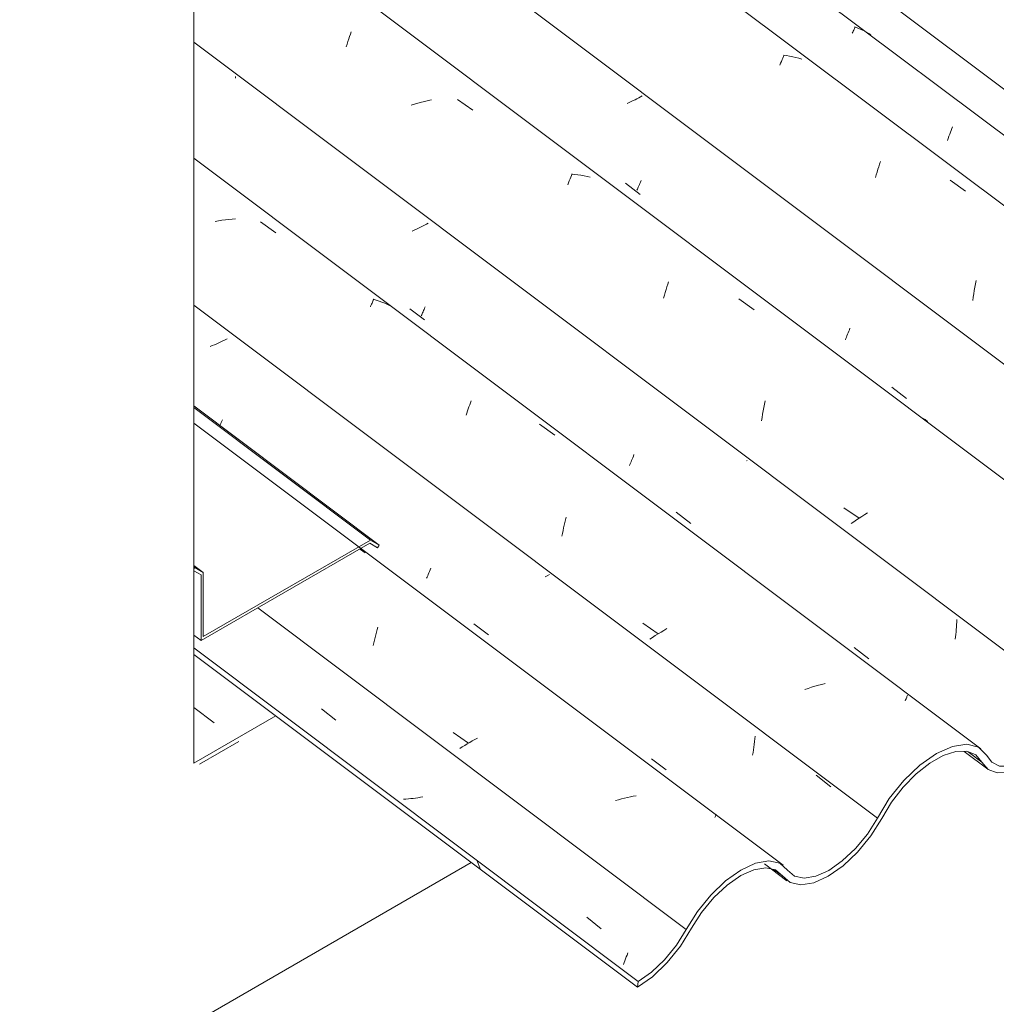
# Model space of a CAD drawing. Header units: metres. Extents: x -15.1 to 0.1, y 4.4 to 14.1.
# Tile 10 of 71: x -7.475 to -6.861, y 7.096 to 7.715. Entities that reach past the tile are written whole.
import ezdxf

# ---------------------------------------------------------------- set-up
doc = ezdxf.new("R2010")
doc.units = ezdxf.units.M
for name, color, linetype, lineweight in [('A-GLAZ-CWMG', 7, 'Continuous', 5), ('A-ROOF', 7, 'Continuous', 5), ('A-ROOF-OTLN', 7, 'Continuous', 5), ('A-WALL', 7, 'Continuous', 5), ('I-WALL', 7, 'Continuous', 5)]:
    doc.layers.add(name, color=color, linetype=linetype, lineweight=lineweight)

# ---------------------------------------------------------------- blocks, each defined once
blk = doc.blocks.new('FP_2-ISO_01')
at = {"layer": 'A-GLAZ-CWMG'}
blk.add_line((-6.88108, 7.25527), (-6.86622, 7.24411), dxfattribs=at)
blk = doc.blocks.new('FP_3-ISO_01')
at = {"layer": 'A-GLAZ-CWMG'}
blk.add_line((-7.00662, 7.18451), (-6.9925, 7.17392), dxfattribs=at)
blk = doc.blocks.new('FP_4-ISO_01')
at = {"layer": 'A-GLAZ-CWMG', "color": 9, "true_color": 0xc0c0c0}
for p, q in [((-7.28539, 7.2821), (-7.27621, 7.27488)), ((-7.22158, 7.22663), (-7.22309, 7.22635)), ((-7.23217, 7.22527), (-7.23368, 7.22519)), ((-7.23066, 7.22538), (-7.23217, 7.22527)), ((-7.22915, 7.22552), (-7.23066, 7.22538)), ((-7.22764, 7.22569), (-7.22915, 7.22552)), ((-7.22612, 7.22589), (-7.22764, 7.22569)), ((-7.22461, 7.22611), (-7.22612, 7.22589)), ((-7.22309, 7.22635), (-7.22461, 7.22611)), ((-7.11846, 7.15094), (-7.10928, 7.14374)), ((-7.09311, 7.12719), (-7.09268, 7.12848)), ((-7.09526, 7.1213), (-7.09484, 7.1224)), ((-7.09484, 7.1224), (-7.09441, 7.12354)), ((-7.09441, 7.12354), (-7.09398, 7.12472)), ((-7.09398, 7.12472), (-7.09355, 7.12594)), ((-7.09355, 7.12594), (-7.09311, 7.12719))]:
    blk.add_line(p, q, dxfattribs=at)
blk = doc.blocks.new('FP_5-ISO_01')
at = {"layer": 'A-GLAZ-CWMG'}
blk.add_line((-6.99496, 7.1836), (-7.36554, 7.46174), dxfattribs=at)
at = {"layer": 'A-GLAZ-CWMG', "color": 9, "true_color": 0xc0c0c0}
for p, q in [((-7.26136, 7.38261), (-7.25788, 7.38004)), ((-7.25078, 7.33022), (-7.25035, 7.33184)), ((-7.25035, 7.33184), (-7.2499, 7.33343)), ((-7.25203, 7.32522), (-7.25163, 7.32691)), ((-7.25163, 7.32691), (-7.25121, 7.32858)), ((-7.25121, 7.32858), (-7.25078, 7.33022)), ((-7.2528, 7.32177), (-7.25242, 7.3235)), ((-7.25242, 7.3235), (-7.25203, 7.32522)), ((-7.20245, 7.26709), (-7.19285, 7.26039)), ((-7.18713, 7.26358), (-7.18879, 7.2627)), ((-7.19677, 7.2581), (-7.1983, 7.25714)), ((-7.19523, 7.25904), (-7.19677, 7.2581)), ((-7.19365, 7.25997), (-7.19523, 7.25904)), ((-7.19206, 7.26089), (-7.19365, 7.25997)), ((-7.19044, 7.2618), (-7.19206, 7.26089)), ((-7.18879, 7.2627), (-7.19044, 7.2618)), ((-7.09102, 7.22667), (-7.09287, 7.22627)), ((-7.08917, 7.22703), (-7.09102, 7.22667)), ((-7.08732, 7.22735), (-7.08917, 7.22703)), ((-7.09841, 7.22486), (-7.10026, 7.22433)), ((-7.09657, 7.22537), (-7.09841, 7.22486)), ((-7.09472, 7.22584), (-7.09657, 7.22537)), ((-7.09287, 7.22627), (-7.09472, 7.22584)), ((-7.03771, 7.21402), (-7.03756, 7.2144)), ((-7.03756, 7.2144), (-7.03743, 7.21474)), ((-7.03743, 7.21474), (-7.03733, 7.21504)), ((-7.03733, 7.21504), (-7.03725, 7.21529)), ((-7.03725, 7.21529), (-7.0372, 7.21551)), ((-7.0372, 7.21551), (-7.03718, 7.21568)), ((-7.03789, 7.21359), (-7.03771, 7.21402))]:
    blk.add_line(p, q, dxfattribs=at)
blk = doc.blocks.new('FP_6-ISO_01')
at = {"layer": 'A-GLAZ-CWMG', "color": 9, "true_color": 0xc0c0c0}
for p, q in [((-7.35124, 7.51161), (-7.3526, 7.51102)), ((-7.34989, 7.51221), (-7.35124, 7.51161)), ((-7.34857, 7.51282), (-7.34989, 7.51221)), ((-7.34726, 7.51344), (-7.34857, 7.51282)), ((-7.34597, 7.51406), (-7.34726, 7.51344)), ((-7.3447, 7.51469), (-7.34597, 7.51406)), ((-7.35398, 7.51043), (-7.35537, 7.50986)), ((-7.3526, 7.51102), (-7.35398, 7.51043)), ((-7.34869, 7.46138), (-7.34834, 7.46216)), ((-7.34834, 7.46216), (-7.34797, 7.46298)), ((-7.34797, 7.46298), (-7.34759, 7.46384)), ((-7.34902, 7.46065), (-7.34869, 7.46138)), ((-7.21732, 7.36841), (-7.21691, 7.3694)), ((-7.21691, 7.3694), (-7.21649, 7.37044)), ((-7.2192, 7.3641), (-7.21885, 7.36487)), ((-7.21885, 7.36487), (-7.21849, 7.36569)), ((-7.21849, 7.36569), (-7.21811, 7.36655)), ((-7.21811, 7.36655), (-7.21772, 7.36746)), ((-7.21772, 7.36746), (-7.21732, 7.36841)), ((-7.14326, 7.3657), (-7.14461, 7.36501)), ((-7.14193, 7.3664), (-7.14326, 7.3657)), ((-7.18954, 7.33547), (-7.18031, 7.32846)), ((-7.01271, 7.26314), (-7.01257, 7.26489)), ((-7.01354, 7.25621), (-7.0133, 7.25792)), ((-7.0133, 7.25792), (-7.01308, 7.25965)), ((-7.01308, 7.25965), (-7.01288, 7.26139)), ((-7.01288, 7.26139), (-7.01271, 7.26314)), ((-7.01409, 7.25282), (-7.0138, 7.25451)), ((-7.0138, 7.25451), (-7.01354, 7.25621)), ((-7.07766, 7.25057), (-7.06843, 7.24358)), ((-6.97415, 7.24029), (-6.96491, 7.23301))]:
    blk.add_line(p, q, dxfattribs=at)
blk = doc.blocks.new('FP_7-ISO_01')
at = {"layer": 'A-GLAZ-CWMG'}
blk.add_line((-6.87058, 7.25689), (-7.36554, 7.62839), dxfattribs=at)
at = {"layer": 'A-GLAZ-CWMG', "color": 9, "true_color": 0xc0c0c0}
for p, q in [((-7.35005, 7.58892), (-7.35221, 7.58852)), ((-7.3479, 7.58927), (-7.35005, 7.58892)), ((-7.34575, 7.58957), (-7.3479, 7.58927)), ((-7.34362, 7.58982), (-7.34575, 7.58957)), ((-7.34148, 7.59001), (-7.34362, 7.58982)), ((-7.33936, 7.59016), (-7.34148, 7.59001)), ((-7.32362, 7.5883), (-7.31396, 7.58133)), ((-7.25418, 7.53567), (-7.25385, 7.53644)), ((-7.25385, 7.53644), (-7.25353, 7.53716)), ((-7.25353, 7.53716), (-7.25324, 7.53784)), ((-7.25324, 7.53784), (-7.25296, 7.53848)), ((-7.25296, 7.53848), (-7.2527, 7.53909)), ((-7.25096, 7.53908), (-7.25283, 7.53963)), ((-7.2527, 7.53909), (-7.25246, 7.53965)), ((-7.24912, 7.53847), (-7.25096, 7.53908)), ((-7.24731, 7.5378), (-7.24912, 7.53847)), ((-7.24554, 7.53707), (-7.24731, 7.5378)), ((-7.2438, 7.53629), (-7.24554, 7.53707)), ((-7.24209, 7.53544), (-7.2438, 7.53629)), ((-7.25452, 7.53487), (-7.25418, 7.53567)), ((-7.19209, 7.47326), (-7.19164, 7.47448)), ((-7.19164, 7.47448), (-7.19119, 7.47566)), ((-7.1944, 7.46666), (-7.19394, 7.46805)), ((-7.19394, 7.46805), (-7.19347, 7.4694)), ((-7.19347, 7.4694), (-7.19301, 7.47072)), ((-7.19301, 7.47072), (-7.19255, 7.47201)), ((-7.19255, 7.47201), (-7.19209, 7.47326)), ((-7.14818, 7.46105), (-7.13854, 7.45402)), ((-7.13225, 7.39927), (-7.13185, 7.40095)), ((-7.13185, 7.40095), (-7.13144, 7.40262)), ((-7.13373, 7.3923), (-7.13338, 7.39407)), ((-7.13338, 7.39407), (-7.13301, 7.39582)), ((-7.13301, 7.39582), (-7.13264, 7.39756)), ((-7.13264, 7.39756), (-7.13225, 7.39927)), ((-7.13406, 7.39051), (-7.13373, 7.3923)), ((-7.08315, 7.3358), (-7.07353, 7.32914)), ((-7.06797, 7.33243), (-7.06986, 7.33137)), ((-7.07709, 7.32696), (-7.07882, 7.32583)), ((-7.07533, 7.32808), (-7.07709, 7.32696)), ((-7.07354, 7.32919), (-7.07533, 7.32808)), ((-7.07171, 7.33028), (-7.07354, 7.32919)), ((-7.06986, 7.33137), (-7.07171, 7.33028)), ((-6.97918, 7.29488), (-6.9813, 7.29416)), ((-6.97704, 7.29557), (-6.97918, 7.29488)), ((-6.9749, 7.29621), (-6.97704, 7.29557)), ((-6.97275, 7.29681), (-6.9749, 7.29621)), ((-6.97059, 7.29736), (-6.97275, 7.29681)), ((-6.96844, 7.29787), (-6.97059, 7.29736)), ((-6.91762, 7.28828), (-6.9174, 7.2888)), ((-6.9174, 7.2888), (-6.91719, 7.28928)), ((-6.91719, 7.28928), (-6.91702, 7.28973)), ((-6.91702, 7.28973), (-6.91686, 7.29013)), ((-6.91686, 7.29013), (-6.91672, 7.2905)), ((-6.91812, 7.28711), (-6.91786, 7.28771)), ((-6.91786, 7.28771), (-6.91762, 7.28828))]:
    blk.add_line(p, q, dxfattribs=at)
blk = doc.blocks.new('FP_8-ISO_01')
at = {"layer": 'A-GLAZ-CWMG', "color": 9, "true_color": 0xc0c0c0}
for p, q in [((-7.33934, 7.6786), (-7.33932, 7.67965)), ((-7.22053, 7.58612), (-7.22178, 7.58548)), ((-7.2193, 7.58675), (-7.22053, 7.58612)), ((-7.2181, 7.58739), (-7.2193, 7.58675)), ((-7.22697, 7.58301), (-7.22831, 7.58241)), ((-7.22564, 7.58362), (-7.22697, 7.58301)), ((-7.22434, 7.58423), (-7.22564, 7.58362)), ((-7.22305, 7.58486), (-7.22434, 7.58423)), ((-7.22178, 7.58548), (-7.22305, 7.58486)), ((-7.22976, 7.53367), (-7.22055, 7.52661)), ((-7.22227, 7.5298), (-7.22199, 7.53042)), ((-7.22199, 7.53042), (-7.2217, 7.53107)), ((-7.2217, 7.53107), (-7.2214, 7.53176)), ((-7.2214, 7.53176), (-7.22108, 7.53249)), ((-7.22108, 7.53249), (-7.22075, 7.53325)), ((-7.22075, 7.53325), (-7.22041, 7.53405)), ((-7.22041, 7.53405), (-7.22007, 7.53488)), ((-7.22254, 7.52921), (-7.22227, 7.5298)), ((-7.09092, 7.43647), (-7.09058, 7.43729)), ((-7.09058, 7.43729), (-7.09023, 7.43814)), ((-7.09023, 7.43814), (-7.08987, 7.43902)), ((-7.08987, 7.43902), (-7.0895, 7.43994)), ((-7.0895, 7.43994), (-7.08913, 7.44089)), ((-7.08913, 7.44089), (-7.08876, 7.44187)), ((-7.01759, 7.43817), (-7.01788, 7.43801)), ((-7.09158, 7.43494), (-7.09125, 7.43569)), ((-7.09125, 7.43569), (-7.09092, 7.43647)), ((-7.06215, 7.40561), (-7.05293, 7.39858)), ((-6.88573, 7.33654), (-6.88568, 7.33809)), ((-6.88614, 7.33038), (-6.886, 7.33192)), ((-6.886, 7.33192), (-6.88589, 7.33345)), ((-6.88589, 7.33345), (-6.8858, 7.33499)), ((-6.8858, 7.33499), (-6.88573, 7.33654)), ((-6.88666, 7.32584), (-6.88647, 7.32735)), ((-6.88647, 7.32735), (-6.88629, 7.32886)), ((-6.88629, 7.32886), (-6.88614, 7.33038)), ((-6.95027, 7.32051), (-6.94103, 7.3135))]:
    blk.add_line(p, q, dxfattribs=at)
blk = doc.blocks.new('FP_9-ISO_01')
at = {"layer": 'A-GLAZ-CWMG'}
blk.add_line((-6.73658, 7.33655), (-7.36554, 7.80862), dxfattribs=at)
at = {"layer": 'A-GLAZ-CWMG', "color": 9, "true_color": 0xc0c0c0}
for p, q in [((-7.26871, 7.70169), (-7.26819, 7.70327)), ((-7.26819, 7.70327), (-7.26766, 7.70481)), ((-7.26766, 7.70481), (-7.26714, 7.7063)), ((-7.26714, 7.7063), (-7.26662, 7.70775)), ((-7.26977, 7.69842), (-7.26924, 7.70008)), ((-7.26924, 7.70008), (-7.26871, 7.70169)), ((-7.22676, 7.66237), (-7.2289, 7.66172)), ((-7.22462, 7.66297), (-7.22676, 7.66237)), ((-7.22247, 7.66353), (-7.22462, 7.66297)), ((-7.22032, 7.66405), (-7.22247, 7.66353)), ((-7.21816, 7.66452), (-7.22032, 7.66405)), ((-7.21601, 7.66495), (-7.21816, 7.66452)), ((-7.19979, 7.6653), (-7.19005, 7.65843)), ((-7.12852, 7.61636), (-7.12809, 7.61741)), ((-7.12608, 7.6181), (-7.1281, 7.61828)), ((-7.12809, 7.61741), (-7.12768, 7.61842)), ((-7.12408, 7.61786), (-7.12608, 7.6181)), ((-7.1221, 7.61757), (-7.12408, 7.61786)), ((-7.12014, 7.61723), (-7.1221, 7.61757)), ((-7.1182, 7.61683), (-7.12014, 7.61723)), ((-7.11629, 7.61638), (-7.1182, 7.61683)), ((-7.13038, 7.61165), (-7.1299, 7.6129)), ((-7.1299, 7.6129), (-7.12943, 7.6141)), ((-7.12943, 7.6141), (-7.12897, 7.61525)), ((-7.12897, 7.61525), (-7.12852, 7.61636)), ((-7.06801, 7.54734), (-7.06748, 7.54899)), ((-7.06748, 7.54899), (-7.06695, 7.5506)), ((-7.06956, 7.54217), (-7.06905, 7.54393)), ((-7.06905, 7.54393), (-7.06853, 7.54565)), ((-7.06853, 7.54565), (-7.06801, 7.54734)), ((-7.07007, 7.54037), (-7.06956, 7.54217)), ((-7.02287, 7.53986), (-7.01315, 7.53293)), ((-7.00672, 7.47361), (-7.00631, 7.47565)), ((-7.00784, 7.46734), (-7.00748, 7.46945)), ((-7.00748, 7.46945), (-7.00711, 7.47154)), ((-7.00711, 7.47154), (-7.00672, 7.47361)), ((-7.00848, 7.46306), (-7.00817, 7.4652)), ((-7.00817, 7.4652), (-7.00784, 7.46734)), ((-6.90559, 7.46388), (-6.90717, 7.46489)), ((-6.90405, 7.46281), (-6.90559, 7.46388)), ((-6.95674, 7.40846), (-6.9471, 7.40188)), ((-6.94883, 7.40079), (-6.95052, 7.39964)), ((-6.94711, 7.40193), (-6.94883, 7.40079)), ((-6.94536, 7.40306), (-6.94711, 7.40193)), ((-6.94358, 7.40418), (-6.94536, 7.40306)), ((-6.94177, 7.40529), (-6.94358, 7.40418)), ((-6.95052, 7.39964), (-6.95217, 7.39849))]:
    blk.add_line(p, q, dxfattribs=at)
blk = doc.blocks.new('FP_10-ISO_01')
at = {"layer": 'A-GLAZ-CWMG', "color": 9, "true_color": 0xc0c0c0}
for p, q in [((-7.08575, 7.66631), (-7.0869, 7.66571)), ((-7.08461, 7.66692), (-7.08575, 7.66631)), ((-7.0835, 7.66753), (-7.08461, 7.66692)), ((-7.0917, 7.66331), (-7.09295, 7.66273)), ((-7.09047, 7.6639), (-7.0917, 7.66331)), ((-7.08926, 7.6645), (-7.09047, 7.6639)), ((-7.08807, 7.6651), (-7.08926, 7.6645)), ((-7.0869, 7.66571), (-7.08807, 7.6651)), ((-7.09415, 7.61254), (-7.08494, 7.60547)), ((-7.08601, 7.61016), (-7.08569, 7.6109)), ((-7.08569, 7.6109), (-7.08536, 7.61168)), ((-7.08536, 7.61168), (-7.08502, 7.61249)), ((-7.08502, 7.61249), (-7.08468, 7.61333)), ((-7.08468, 7.61333), (-7.08432, 7.61421)), ((-7.0869, 7.60815), (-7.08662, 7.60878)), ((-7.08662, 7.60878), (-7.08632, 7.60945)), ((-7.08632, 7.60945), (-7.08601, 7.61016)), ((-6.95475, 7.51665), (-6.95439, 7.51755)), ((-6.95439, 7.51755), (-6.95402, 7.51848)), ((-6.95402, 7.51848), (-6.95365, 7.51945)), ((-6.95365, 7.51945), (-6.95327, 7.52045)), ((-6.95327, 7.52045), (-6.9529, 7.52148)), ((-6.95578, 7.51414), (-6.95545, 7.51494)), ((-6.95545, 7.51494), (-6.9551, 7.51578)), ((-6.9551, 7.51578), (-6.95475, 7.51665)), ((-6.92652, 7.4843), (-6.9173, 7.47726))]:
    blk.add_line(p, q, dxfattribs=at)
blk = doc.blocks.new('FP_11-ISO_01')
at = {"layer": 'A-GLAZ-CWMG'}
blk.add_line((-6.60603, 7.41095), (-9.65572, 9.69991), dxfattribs=at)
at = {"layer": 'A-GLAZ-CWMG', "color": 9, "true_color": 0xc0c0c0}
for p, q in [((-6.99559, 7.69028), (-6.99517, 7.6913)), ((-6.99517, 7.6913), (-6.99476, 7.69228)), ((-6.99279, 7.69282), (-6.99478, 7.69309)), ((-6.99476, 7.69228), (-6.99437, 7.6932)), ((-6.99082, 7.69249), (-6.99279, 7.69282)), ((-6.98887, 7.6921), (-6.99082, 7.69249)), ((-6.98695, 7.69166), (-6.98887, 7.6921)), ((-6.98506, 7.69117), (-6.98695, 7.69166)), ((-6.9832, 7.69061), (-6.98506, 7.69117)), ((-6.99697, 7.6869), (-6.9965, 7.68808)), ((-6.9965, 7.68808), (-6.99604, 7.6892)), ((-6.99604, 7.6892), (-6.99559, 7.69028)), ((-6.93534, 7.62131), (-6.93481, 7.62297)), ((-6.93481, 7.62297), (-6.93428, 7.62458)), ((-6.93428, 7.62458), (-6.93374, 7.62614)), ((-6.93692, 7.61613), (-6.9364, 7.61789)), ((-6.9364, 7.61789), (-6.93587, 7.61962)), ((-6.93587, 7.61962), (-6.93534, 7.62131)), ((-6.88985, 7.61457), (-6.88016, 7.60761)), ((-6.87428, 7.54724), (-6.87388, 7.5493)), ((-6.87388, 7.5493), (-6.87346, 7.55133)), ((-6.87537, 7.54092), (-6.87503, 7.54304)), ((-6.87503, 7.54304), (-6.87467, 7.54515)), ((-6.87467, 7.54515), (-6.87428, 7.54724)), ((-6.87569, 7.53877), (-6.87537, 7.54092))]:
    blk.add_line(p, q, dxfattribs=at)
blk = doc.blocks.new('Rectangular Mullion - Telha Fibrocimento - Ondulada-1909083-ISO_01')
at = {"layer": 'A-GLAZ-CWMG', "true_color": 0xc0c0c0}
h = blk.add_hatch(dxfattribs=at)
h.set_pattern_fill('FP_2', color=9, style=0, pattern_type=2)
h.set_pattern_definition([(35.687, (-7.777, 10.054), (0.23241475, 0.22210937), [0.0118, -0.2028, 0.0118, -1.347]), (35.687, (-7.777, 10.054), (0.23241475, 0.22210937), [-0.22641, -0.2028, 0.0118, -0.41741, -0.71536]), (35.687, (-7.777, 10.054), (0.23241475, 0.22210937), [-0.85843, 0.0118, -0.2028, 0.0118, -0.48895]), (35.687, (-7.777, 10.054), (0.23241475, 0.22210937), [-1.085, -0.13127, 0.0118, -0.34588]), (137.177, (-7.69, 10.144), (-0.1665248, 0.04396), [0.00654, -0.11229, 0.00654, -0.74603]), (137.177, (-7.69, 10.144), (-0.1665248, 0.04396), [-0.12536, -0.11229, 0.00654, -0.23112, -0.39609]), (137.177, (-7.69, 10.144), (-0.1665248, 0.04396), [-0.47531, 0.00654, -0.11229, 0.00654, -0.27073]), (137.177, (-7.69, 10.144), (-0.1665248, 0.04396), [-0.60067, -0.07268, 0.00654, -0.19151]), (247.064, (-7.661, 10.275), (-0.06588675, -0.266069), [0.0123, -0.21134, 0.0123, -1.404]), (247.064, (-7.661, 10.275), (-0.06588675, -0.266069), [-0.23595, -0.21134, 0.0123, -0.43499, -0.74548]), (247.064, (-7.661, 10.275), (-0.06588675, -0.266069), [-0.89458, 0.0123, -0.21134, 0.0123, -0.50954]), (247.064, (-7.661, 10.275), (-0.06588675, -0.266069), [-1.131, -0.1368, 0.0123, -0.36044])])
h.paths.add_polyline_path([(-7.08656, 7.10686), (-7.07557, 7.11494), (-7.06631, 7.12423), (-7.0591, 7.13333), (-7.04584, 7.15446), (-7.03686, 7.16488), (-7.02796, 7.1727), (-7.02152, 7.17716), (-7.01225, 7.18103), (-7.00589, 7.18208), (-6.99936, 7.18038), (-6.99007, 7.1726), (-6.98383, 7.17124), (-6.97437, 7.17321), (-6.9662, 7.17702), (-6.95567, 7.18479), (-6.94633, 7.19411), (-6.93906, 7.20327), (-6.92304, 7.22804), (-6.91689, 7.23531), (-6.90883, 7.24298), (-6.90149, 7.24851), (-6.89415, 7.25264), (-6.88622, 7.25516), (-6.8785, 7.25498), (-6.87311, 7.2523), (-6.86593, 7.2439), (-6.86019, 7.24168), (-6.85257, 7.24215), (-6.84298, 7.24591), (-6.83611, 7.24998), (-6.82619, 7.25843), (-6.81905, 7.26609), (-6.81016, 7.2789), (-6.79937, 7.29791), (-6.79085, 7.30927), (-6.78, 7.32022), (-6.77079, 7.32733), (-6.76253, 7.33207), (-6.75247, 7.33501), (-6.7454, 7.33498), (-6.73962, 7.33258), (-6.73154, 7.32267), (-6.72512, 7.32036), (-6.71901, 7.32048), (-6.71008, 7.32362), (-6.70239, 7.32804), (-6.69265, 7.33615), (-6.68426, 7.34532), (-6.67698, 7.35555), (-6.66546, 7.37514), (-6.65661, 7.38641), (-6.64833, 7.39477), (-6.63791, 7.4026), (-6.63048, 7.40669), (-6.62113, 7.40931), (-6.61615, 7.40984), (-6.61231, 7.41351), (-6.61294, 7.41376), (-6.62113, 7.41345), (-6.63157, 7.40968), (-6.64045, 7.40452), (-6.65048, 7.3964), (-6.66175, 7.38408), (-6.66941, 7.3735), (-6.68239, 7.35182), (-6.68728, 7.34532), (-6.69464, 7.33765), (-6.70243, 7.33141), (-6.711, 7.32673), (-6.71726, 7.3247), (-6.72384, 7.3247), (-6.72908, 7.32733), (-6.73669, 7.33663), (-6.74367, 7.33945), (-6.75313, 7.33887), (-6.76253, 7.33561), (-6.7746, 7.32806), (-6.78399, 7.32022), (-6.79436, 7.30884), (-6.80287, 7.29699), (-6.81544, 7.27483), (-6.82408, 7.26416), (-6.83132, 7.25718), (-6.83759, 7.2523), (-6.84536, 7.24804), (-6.85302, 7.24592), (-6.85881, 7.24603), (-6.86371, 7.24839), (-6.86699, 7.25285), (-6.87208, 7.25786), (-6.87953, 7.25974), (-6.88957, 7.25786), (-6.89838, 7.25392), (-6.90953, 7.24591), (-6.91898, 7.23689), (-6.92812, 7.22551), (-6.94248, 7.20259), (-6.94944, 7.19411), (-6.9577, 7.18632), (-6.96665, 7.18018), (-6.9757, 7.17647), (-6.98172, 7.17547), (-6.98775, 7.17681), (-6.99705, 7.18487), (-7.00392, 7.18632), (-7.01225, 7.18486), (-7.02199, 7.18025), (-7.03225, 7.1727), (-7.04173, 7.16328), (-7.04913, 7.15402), (-7.06202, 7.13333), (-7.06944, 7.12423), (-7.07762, 7.11648), (-7.08603, 7.11059)])
h.paths.add_polyline_path([(-6.59572, 7.39563), (-6.58876, 7.39586), (-6.57919, 7.39942), (-6.57107, 7.40439), (-6.56254, 7.41154), (-6.55345, 7.42165), (-6.54654, 7.43151), (-6.53541, 7.45026), (-6.52661, 7.4614), (-6.51835, 7.46966), (-6.51067, 7.47583), (-6.5008, 7.48131), (-6.49156, 7.48484), (-6.48808, 7.48817), (-6.49156, 7.48804), (-6.5008, 7.48495), (-6.51301, 7.47735), (-6.52211, 7.46966), (-6.53189, 7.45892), (-6.53962, 7.44823), (-6.55068, 7.42932), (-6.55743, 7.42043), (-6.56624, 7.41166), (-6.57231, 7.4068), (-6.5808, 7.40213), (-6.58706, 7.40006), (-6.5938, 7.40006), (-6.59874, 7.40233), (-6.60684, 7.41138), (-6.60993, 7.41233), (-6.61363, 7.40885), (-6.60904, 7.40684), (-6.60129, 7.39783), (-6.59628, 7.39586)])
h.paths.add_polyline_path([(-6.46633, 7.47053), (-6.45938, 7.47077), (-6.45044, 7.47399), (-6.44164, 7.47936), (-6.43316, 7.48647), (-6.42469, 7.49572), (-6.41848, 7.50414), (-6.4077, 7.52213), (-6.40095, 7.53051), (-6.39508, 7.53628), (-6.38977, 7.54053), (-6.38216, 7.54466), (-6.37707, 7.54635), (-6.37537, 7.54644), (-6.37232, 7.55068), (-6.37537, 7.55056), (-6.38327, 7.54769), (-6.39116, 7.54283), (-6.3979, 7.53725), (-6.40545, 7.5291), (-6.41211, 7.51979), (-6.42217, 7.50304), (-6.4303, 7.493), (-6.43514, 7.48796), (-6.443, 7.48168), (-6.45146, 7.47705), (-6.45759, 7.475), (-6.46449, 7.475), (-6.4689, 7.47668), (-6.47773, 7.48613), (-6.48423, 7.48819), (-6.48896, 7.48399), (-6.48591, 7.48411), (-6.47996, 7.48183), (-6.4719, 7.47268)])
h.paths.add_polyline_path([(-6.35464, 7.53506), (-6.3477, 7.53538), (-6.33846, 7.53882), (-6.3293, 7.54458), (-6.32105, 7.55162), (-6.31271, 7.56084), (-6.30634, 7.56966), (-6.30164, 7.57753), (-6.30385, 7.5788), (-6.31106, 7.56703), (-6.31832, 7.55804), (-6.323, 7.55309), (-6.33206, 7.54597), (-6.33981, 7.54171), (-6.34572, 7.53965), (-6.35312, 7.53965), (-6.35726, 7.54112), (-6.36556, 7.54938), (-6.36941, 7.55052), (-6.37237, 7.54652), (-6.37112, 7.54635), (-6.36697, 7.54453), (-6.36025, 7.53711)])
h = blk.add_hatch(dxfattribs=at)
h.set_pattern_fill('FP_3', color=9, style=0, pattern_type=2)
h.set_pattern_definition([(330, (-6.159, 10.435), (0.2298954, -0.0663695), [0.01095, -0.18814, 0.01095, -1.25]), (330, (-6.159, 10.435), (0.2298954, -0.0663695), [-0.21004, -0.18814, 0.01095, -0.38724, -0.66365]), (330, (-6.159, 10.435), (0.2298954, -0.0663695), [-0.79638, 0.01095, -0.18814, 0.01095, -0.4536]), (330, (-6.159, 10.435), (0.2298954, -0.0663695), [-1.006, -0.12178, 0.01095, -0.32087]), (111.206, (-6.073, 10.419), (-0.1647206, 0.291817), [0.01311, -0.22522, 0.01311, -1.496]), (111.206, (-6.073, 10.419), (-0.1647206, 0.291817), [-0.25144, -0.22522, 0.01311, -0.46356, -0.79444]), (111.206, (-6.073, 10.419), (-0.1647206, 0.291817), [-0.95333, 0.01311, -0.22522, 0.01311, -0.543]), (111.206, (-6.073, 10.419), (-0.1647206, 0.291817), [-1.205, -0.14578, 0.01311, -0.38411]), (234.896, (-6.044, 10.535), (-0.0651715, -0.2254494), [0.00825, -0.14167, 0.00825, -0.94122]), (234.896, (-6.044, 10.535), (-0.0651715, -0.2254494), [-0.15816, -0.14167, 0.00825, -0.29159, -0.49972]), (234.896, (-6.044, 10.535), (-0.0651715, -0.2254494), [-0.59966, 0.00825, -0.14167, 0.00825, -0.34156]), (234.896, (-6.044, 10.535), (-0.0651715, -0.2254494), [-0.75782, -0.0917, 0.00825, -0.24161])])
h.paths.add_polyline_path([(-7.08656, 7.10686), (-7.08603, 7.11059), (-7.36554, 7.32038), (-7.36554, 7.31626), (-7.09152, 7.11059)])
at = {"layer": 'A-GLAZ-CWMG'}
for p, q in [((-6.54532, 7.43847), (-9.60042, 9.73149)), ((-6.67538, 7.36321), (-7.36554, 7.88122)), ((-6.80987, 7.28414), (-7.36554, 7.70121)), ((-6.93564, 7.21321), (-7.36554, 7.53588)), ((-7.05585, 7.1432), (-7.32542, 7.34552)), ((-7.08603, 7.11059), (-7.36554, 7.32038)), ((-7.08656, 7.10686), (-7.36554, 7.31626)), ((-6.86989, 7.24851), (-6.87851, 7.25498)), ((-6.99535, 7.1769), (-7.00074, 7.18095)), ((-7.08603, 7.11059), (-7.08656, 7.10686))]:
    blk.add_line(p, q, dxfattribs=at)
for points in [[(-6.86989, 7.24851, 0), (-6.86593, 7.2439, 0), (-6.86019, 7.24168, 0), (-6.85302, 7.24199, 0), (-6.84483, 7.24481, 0), (-6.83611, 7.24998, 0), (-6.82736, 7.25718, 0), (-6.81911, 7.266, 0), (-6.81183, 7.27593, 0), (-6.80596, 7.28637, 0)], [(-6.80987, 7.28414, 0), (-6.81544, 7.27483, 0), (-6.82218, 7.26609, 0), (-6.82971, 7.25843, 0), (-6.83759, 7.2523, 0), (-6.84536, 7.24804, 0), (-6.85257, 7.24591, 0), (-6.85881, 7.24603, 0), (-6.86371, 7.24839, 0), (-6.86699, 7.25285, 0)], [(-6.86699, 7.25285, 0), (-6.87208, 7.25786, 0), (-6.87936, 7.25976, 0), (-6.88833, 7.25842, 0), (-6.89838, 7.25392, 0), (-6.90883, 7.24658, 0), (-6.91898, 7.23689, 0), (-6.92812, 7.22551, 0), (-6.93564, 7.21321, 0)], [(-6.93287, 7.21309, 0), (-6.92676, 7.22323, 0), (-6.9194, 7.23274, 0), (-6.91121, 7.24111, 0), (-6.90263, 7.24787, 0), (-6.89415, 7.25264, 0), (-6.88622, 7.25516, 0), (-6.87929, 7.2553, 0), (-6.87375, 7.25304, 0), (-6.86989, 7.24851, 0)], [(-6.99535, 7.1769, 0), (-6.99052, 7.1727, 0), (-6.98383, 7.17124, 0), (-6.9757, 7.1726, 0), (-6.96665, 7.17671, 0), (-6.95725, 7.18329, 0), (-6.9481, 7.19194, 0), (-6.9398, 7.20209, 0), (-6.93287, 7.21309, 0)], [(-6.93564, 7.21321, 0), (-6.94192, 7.20327, 0), (-6.94944, 7.19411, 0), (-6.9577, 7.18632, 0), (-6.9662, 7.18038, 0), (-6.97437, 7.17669, 0), (-6.98172, 7.17547, 0), (-6.98775, 7.17681, 0), (-6.9921, 7.18061, 0)], [(-6.9921, 7.18061, 0), (-6.99705, 7.18487, 0), (-7.00392, 7.18632, 0), (-7.01225, 7.18486, 0), (-7.02152, 7.18059, 0), (-7.03112, 7.17378, 0), (-7.04043, 7.16488, 0), (-7.04886, 7.15446, 0), (-7.05585, 7.1432, 0)], [(-7.05259, 7.14397, 0), (-7.0462, 7.15402, 0), (-7.03857, 7.16328, 0), (-7.03019, 7.17114, 0), (-7.0216, 7.17713, 0), (-7.01332, 7.18085, 0), (-7.00589, 7.18208, 0), (-6.99977, 7.18073, 0), (-6.99535, 7.1769, 0)], [(-7.08656, 7.10686, 0), (-7.07703, 7.11355, 0), (-7.06778, 7.12239, 0), (-7.05945, 7.13276, 0), (-7.05259, 7.14397, 0)], [(-7.05585, 7.1432, 0), (-7.06202, 7.13333, 0), (-7.06944, 7.12423, 0), (-7.07762, 7.11648, 0), (-7.08603, 7.11059, 0)]]:
    blk.add_polyline3d(points, dxfattribs=at)
for name in ['FP_11-ISO_01', 'FP_9-ISO_01', 'FP_10-ISO_01', 'FP_7-ISO_01', 'FP_8-ISO_01', 'FP_6-ISO_01', 'FP_5-ISO_01', 'FP_4-ISO_01', 'FP_2-ISO_01', 'FP_3-ISO_01']:
    blk.add_blockref(name, (0, 0), dxfattribs=at)
blk = doc.blocks.new('FP_25-ISO_01')
at = {"layer": 'A-GLAZ-CWMG'}
blk.add_line((-6.57068, 7.42856), (-9.62222, 9.71891), dxfattribs=at)
at = {"layer": 'A-GLAZ-CWMG', "color": 9, "true_color": 0xc0c0c0}
for p, q in [((-6.95053, 7.70885), (-6.95027, 7.70943)), ((-6.95027, 7.70943), (-6.95002, 7.70997)), ((-6.95002, 7.70997), (-6.94981, 7.71047)), ((-6.94841, 7.71037), (-6.94996, 7.71095)), ((-6.94981, 7.71047), (-6.94961, 7.71093)), ((-6.94689, 7.70974), (-6.94841, 7.71037)), ((-6.94539, 7.70907), (-6.94689, 7.70974)), ((-6.95143, 7.70684), (-6.95111, 7.70755)), ((-6.95111, 7.70755), (-6.95081, 7.70822)), ((-6.95081, 7.70822), (-6.95053, 7.70885)), ((-6.94392, 7.70835), (-6.94539, 7.70907)), ((-6.94248, 7.70759), (-6.94392, 7.70835)), ((-6.94106, 7.70678), (-6.94248, 7.70759)), ((-6.93968, 7.70593), (-6.94106, 7.70678)), ((-6.88874, 7.647), (-6.88829, 7.64813)), ((-6.89106, 7.64075), (-6.89059, 7.64208)), ((-6.89059, 7.64208), (-6.89012, 7.64336)), ((-6.89012, 7.64336), (-6.88965, 7.64461)), ((-6.88965, 7.64461), (-6.88919, 7.64582)), ((-6.88919, 7.64582), (-6.88874, 7.647)), ((-6.89153, 7.6394), (-6.89106, 7.64075))]:
    blk.add_line(p, q, dxfattribs=at)
blk = doc.blocks.new('Rectangular Mullion - Telha Fibrocimento - Ondulada-V20-ISO_01')
at = {"layer": 'A-GLAZ-CWMG'}
blk.add_blockref('FP_25-ISO_01', (0, 0), dxfattribs=at)
blk = doc.blocks.new('LONGARINA_STEEL_FRAME - LONGARINA_STEEL_FRAME-1917798-ISO_01')
at = {"layer": 'A-ROOF'}
for p, q in [((-7.35276, 7.27317), (-7.36554, 7.28276)), ((-7.33726, 7.26154), (-7.36201, 7.24725))]:
    blk.add_line(p, q, dxfattribs=at)

msp = doc.modelspace()

# ---------------------------------------------------------------- linework, layer by layer
at = {"layer": 'A-ROOF-OTLN'}
for p, q in [((-7.24898, 7.38499), (-7.36554, 7.47248)), ((-7.25439, 7.38818), (-7.36554, 7.47161)), ((-7.25439, 7.38818), (-7.35963, 7.32742)), ((-7.24898, 7.38499), (-7.25439, 7.38818)), ((-7.36105, 7.32496), (-7.25498, 7.38619)), ((-7.25498, 7.38619), (-7.24998, 7.38324)), ((-7.24998, 7.38324), (-7.24898, 7.38499)), ((-7.35963, 7.36774), (-7.36554, 7.37218)), ((-7.36505, 7.37093), (-7.36554, 7.37131)), ((-7.36505, 7.37093), (-7.36554, 7.37006)), ((-7.36554, 7.36889), (-7.36105, 7.36624)), ((-7.35963, 7.36774), (-7.36505, 7.37093)), ((-7.36105, 7.36624), (-7.36105, 7.32496)), ((-7.35963, 7.32742), (-7.35963, 7.36774)), ((-7.36105, 7.32496), (-7.36554, 7.32833))]:
    msp.add_line(p, q, dxfattribs=at)
at = {"layer": 'A-WALL'}
for p, q in [((-7.31406, 7.27761), (-7.36554, 7.24789)), ((-7.36554, 7.08459), (-7.19108, 7.18531))]:
    msp.add_line(p, q, dxfattribs=at)
at = {"layer": 'I-WALL'}
msp.add_line((-7.36554, 7.90109), (-7.36554, 7.24789), dxfattribs=at)

# ---------------------------------------------------------------- block references
at = {"layer": 'A-GLAZ-CWMG'}
for name in ['Rectangular Mullion - Telha Fibrocimento - Ondulada-V20-ISO_01', 'Rectangular Mullion - Telha Fibrocimento - Ondulada-1909083-ISO_01']:
    msp.add_blockref(name, (0, 0), dxfattribs=at)
at = {"layer": 'A-ROOF'}
msp.add_blockref('LONGARINA_STEEL_FRAME - LONGARINA_STEEL_FRAME-1917798-ISO_01', (0, 0), dxfattribs=at)

doc.saveas('drawing.dxf')
